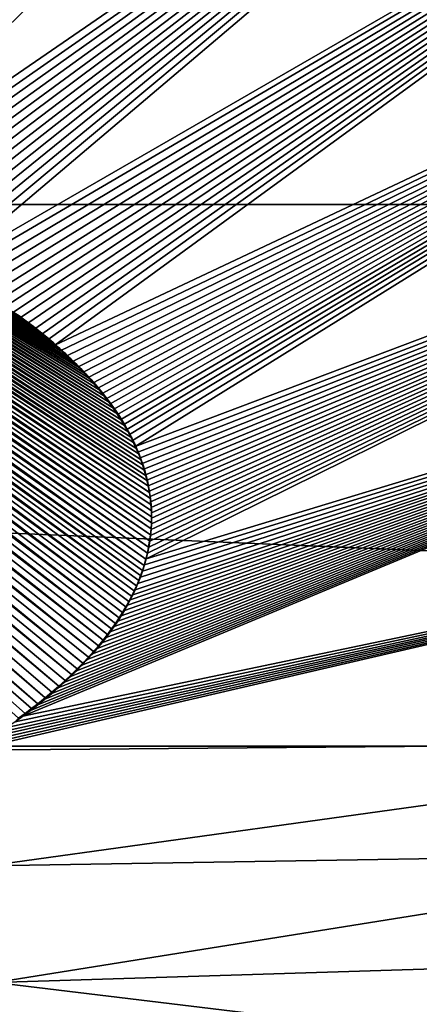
# Model space of a CAD drawing. Header units: metres. Extents: x -24 to 72, y -247 to 22.
# Tile 174 of 256: x 2.146 to 2.782, y -224.623 to -223.055. Entities that reach past the tile are written whole.
import ezdxf

# ---------------------------------------------------------------- set-up
doc = ezdxf.new("R2010")
doc.units = ezdxf.units.M
doc.layers.add('solid_509589_MEDIA_SW0001', color=7, linetype='CONTINUOUS')

msp = doc.modelspace()

# ---------------------------------------------------------------- linework, layer by layer
at = {"layer": 'solid_509589_MEDIA_SW0001'}
for points in [[(2.519367, -221.870102, 309.859436), (1.37069, -223.022598, 309.927765), (1.507044, -223.150223, 309.922699)], [(1.788791, -222.828018, 309.911652), (2.519367, -221.870102, 309.859436), (1.507044, -223.150223, 309.922699)], [(3.266766, -221.95816, 309.809723), (1.65371, -223.29715, 309.91626), (1.673042, -223.303513, 309.915466)], [(3.266766, -221.95816, 309.809723), (2.084032, -222.935791, 309.898163), (1.65371, -223.29715, 309.91626)], [(3.266766, -221.95816, 309.809723), (1.673042, -223.303513, 309.915466), (1.69201, -223.309875, 309.914642)], [(3.266766, -221.95816, 309.809723), (1.69201, -223.309875, 309.914642), (1.712062, -223.316757, 309.913757)], [(3.266766, -221.95816, 309.809723), (1.712062, -223.316757, 309.913757), (1.731732, -223.323669, 309.912903)], [(3.266766, -221.95816, 309.809723), (1.731732, -223.323669, 309.912903), (1.75104, -223.330643, 309.912018)], [(3.266766, -221.95816, 309.809723), (1.75104, -223.330643, 309.912018), (1.770005, -223.337723, 309.911163)], [(3.266766, -221.95816, 309.809723), (1.770005, -223.337723, 309.911163), (1.788594, -223.344818, 309.910309)], [(3.266766, -221.95816, 309.809723), (1.788594, -223.344818, 309.910309), (1.806792, -223.351898, 309.909454)], [(3.266766, -221.95816, 309.809723), (1.806792, -223.351898, 309.909454), (1.824615, -223.358978, 309.9086)], [(3.469946, -222.229187, 309.799011), (3.266766, -221.95816, 309.809723), (1.824615, -223.358978, 309.9086)], [(3.469946, -222.229187, 309.799011), (1.824615, -223.358978, 309.9086), (1.842077, -223.366089, 309.907776)], [(3.469946, -222.229187, 309.799011), (1.842077, -223.366089, 309.907776), (1.85919, -223.37323, 309.906952)], [(3.469946, -222.229187, 309.799011), (1.85919, -223.37323, 309.906952), (1.87597, -223.380417, 309.906128)], [(3.469946, -222.229187, 309.799011), (1.87597, -223.380417, 309.906128), (1.892422, -223.38768, 309.905304)], [(3.469946, -222.229187, 309.799011), (1.892422, -223.38768, 309.905304), (1.908513, -223.394943, 309.90451)], [(3.469946, -222.229187, 309.799011), (1.908513, -223.394943, 309.90451), (1.924249, -223.402191, 309.903717)], [(3.469946, -222.229187, 309.799011), (1.924249, -223.402191, 309.903717), (1.93964, -223.409439, 309.902924)], [(3.469946, -222.229187, 309.799011), (1.93964, -223.409439, 309.902924), (1.9547, -223.416702, 309.90213)], [(3.469946, -222.229187, 309.799011), (1.9547, -223.416702, 309.90213), (1.96944, -223.423996, 309.901367)], [(3.469946, -222.229187, 309.799011), (1.96944, -223.423996, 309.901367), (1.983872, -223.431351, 309.900604)], [(3.469946, -222.229187, 309.799011), (1.983872, -223.431351, 309.900604), (1.997989, -223.438721, 309.899841)], [(3.469946, -222.229187, 309.799011), (1.997989, -223.438721, 309.899841), (2.01177, -223.446091, 309.899109)], [(3.469946, -222.229187, 309.799011), (2.01177, -223.446091, 309.899109), (2.025225, -223.453445, 309.898376)], [(3.650662, -222.515656, 309.787689), (3.469946, -222.229187, 309.799011), (2.025225, -223.453445, 309.898376)], [(-10.190804, -222.483749, 271.593414), (10.190804, -222.483749, 271.593414), (10.190804, -223.349518, 271.608521)], [(-10.190804, -223.349518, 271.608521), (-10.190804, -222.483749, 271.593414), (10.190804, -223.349518, 271.608521)], [(3.650662, -222.515656, 309.787689), (2.025225, -223.453445, 309.898376), (2.038363, -223.460815, 309.897644)], [(3.650662, -222.515656, 309.787689), (2.038363, -223.460815, 309.897644), (2.053303, -223.469421, 309.89682)], [(3.650662, -222.515656, 309.787689), (2.053303, -223.469421, 309.89682), (2.067839, -223.478058, 309.895996)], [(3.650662, -222.515656, 309.787689), (2.067839, -223.478058, 309.895996), (2.081976, -223.48674, 309.895172)], [(3.650662, -222.515656, 309.787689), (2.081976, -223.48674, 309.895172), (2.09569, -223.495422, 309.894379)], [(3.650662, -222.515656, 309.787689), (2.09569, -223.495422, 309.894379), (2.108987, -223.504074, 309.893616)], [(3.650662, -222.515656, 309.787689), (2.108987, -223.504074, 309.893616), (2.121881, -223.512726, 309.892853)], [(3.650662, -222.515656, 309.787689), (2.121881, -223.512726, 309.892853), (2.134382, -223.521393, 309.89209)], [(3.650662, -222.515656, 309.787689), (2.134382, -223.521393, 309.89209), (2.146504, -223.53009, 309.891357)], [(3.650662, -222.515656, 309.787689), (2.146504, -223.53009, 309.891357), (2.15824, -223.538788, 309.890625)], [(3.650662, -222.515656, 309.787689), (2.15824, -223.538788, 309.890625), (2.169576, -223.54747, 309.889923)], [(3.650662, -222.515656, 309.787689), (2.169576, -223.54747, 309.889923), (2.180522, -223.556137, 309.889221)], [(3.650662, -222.515656, 309.787689), (2.180522, -223.556137, 309.889221), (2.191089, -223.564789, 309.88855)], [(3.650662, -222.515656, 309.787689), (2.191089, -223.564789, 309.88855), (2.201285, -223.573441, 309.887878)], [(3.807743, -222.815704, 309.775848), (3.650662, -222.515656, 309.787689), (2.201285, -223.573441, 309.887878)], [(3.807743, -222.815704, 309.775848), (2.201285, -223.573441, 309.887878), (2.211121, -223.582108, 309.887238)], [(3.807743, -222.815704, 309.775848), (2.211121, -223.582108, 309.887238), (2.220581, -223.590744, 309.886627)], [(3.807743, -222.815704, 309.775848), (2.220581, -223.590744, 309.886627), (2.229664, -223.599365, 309.886017)], [(3.807743, -222.815704, 309.775848), (2.229664, -223.599365, 309.886017), (2.23838, -223.607941, 309.885406)], [(3.807743, -222.815704, 309.775848), (2.23838, -223.607941, 309.885406), (2.246738, -223.616516, 309.884827)], [(3.807743, -222.815704, 309.775848), (2.246738, -223.616516, 309.884827), (2.254748, -223.625046, 309.884277)], [(3.807743, -222.815704, 309.775848), (2.254748, -223.625046, 309.884277), (2.262416, -223.633575, 309.883728)], [(3.807743, -222.815704, 309.775848), (2.262416, -223.633575, 309.883728), (2.269723, -223.642059, 309.883179)], [(3.807743, -222.815704, 309.775848), (2.269723, -223.642059, 309.883179), (2.276676, -223.650497, 309.88266)], [(3.807743, -222.815704, 309.775848), (2.276676, -223.650497, 309.88266), (2.283285, -223.658905, 309.882172)], [(3.807743, -222.815704, 309.775848), (2.283285, -223.658905, 309.882172), (2.289561, -223.667252, 309.881683)], [(3.807743, -222.815704, 309.775848), (2.289561, -223.667252, 309.881683), (2.295513, -223.675537, 309.881226)], [(3.807743, -222.815704, 309.775848), (2.295513, -223.675537, 309.881226), (2.301137, -223.683762, 309.880768)], [(3.807743, -222.815704, 309.775848), (2.301137, -223.683762, 309.880768), (2.306413, -223.691925, 309.880341)], [(3.807743, -222.815704, 309.775848), (2.306413, -223.691925, 309.880341), (2.311359, -223.700027, 309.879913)], [(3.807743, -222.815704, 309.775848), (2.311359, -223.700027, 309.879913), (2.315995, -223.708054, 309.879517)], [(3.807743, -222.815704, 309.775848), (2.315995, -223.708054, 309.879517), (2.320341, -223.716003, 309.87915)], [(3.807743, -222.815704, 309.775848), (2.320341, -223.716003, 309.87915), (2.325195, -223.725464, 309.878723)], [(3.807743, -222.815704, 309.775848), (2.325195, -223.725464, 309.878723), (2.329614, -223.734802, 309.878296)], [(3.807743, -222.815704, 309.775848), (2.329614, -223.734802, 309.878296), (3.940392, -223.126328, 309.76355)], [(2.329614, -223.734802, 309.878296), (2.333606, -223.744019, 309.877899), (3.940392, -223.126328, 309.76355)], [(2.333606, -223.744019, 309.877899), (2.33721, -223.753128, 309.877533), (3.940392, -223.126328, 309.76355)], [(2.33721, -223.753128, 309.877533), (2.340466, -223.762161, 309.877167), (3.940392, -223.126328, 309.76355)], [(2.340466, -223.762161, 309.877167), (2.343401, -223.771118, 309.876831), (3.940392, -223.126328, 309.76355)], [(2.343401, -223.771118, 309.876831), (2.345969, -223.779953, 309.876526), (3.940392, -223.126328, 309.76355)], [(2.345969, -223.779953, 309.876526), (2.348187, -223.788712, 309.876251), (3.940392, -223.126328, 309.76355)], [(2.346931, -223.914001, 309.873688), (3.847147, -223.458511, 309.769745), (3.940392, -223.126328, 309.76355)], [(2.349177, -223.904541, 309.873779), (2.346931, -223.914001, 309.873688), (3.940392, -223.126328, 309.76355)], [(2.348187, -223.788712, 309.876251), (2.350084, -223.797394, 309.875946), (3.940392, -223.126328, 309.76355)], [(2.35106, -223.895126, 309.873871), (2.349177, -223.904541, 309.873779), (3.940392, -223.126328, 309.76355)], [(2.350084, -223.797394, 309.875946), (2.351686, -223.806046, 309.875702), (3.940392, -223.126328, 309.76355)], [(2.352613, -223.885742, 309.873993), (2.35106, -223.895126, 309.873871), (3.940392, -223.126328, 309.76355)], [(2.351686, -223.806046, 309.875702), (2.353009, -223.814697, 309.875458), (3.940392, -223.126328, 309.76355)], [(2.353816, -223.876404, 309.874115), (2.352613, -223.885742, 309.873993), (3.940392, -223.126328, 309.76355)], [(2.353009, -223.814697, 309.875458), (2.35403, -223.823303, 309.875214), (3.940392, -223.126328, 309.76355)], [(2.354662, -223.867142, 309.874268), (2.353816, -223.876404, 309.874115), (3.940392, -223.126328, 309.76355)], [(2.35403, -223.823303, 309.875214), (2.35475, -223.831848, 309.875), (3.940392, -223.126328, 309.76355)], [(2.355153, -223.857941, 309.874451), (2.354662, -223.867142, 309.874268), (3.940392, -223.126328, 309.76355)], [(2.35475, -223.831848, 309.875), (2.355169, -223.840363, 309.874817), (3.940392, -223.126328, 309.76355)], [(2.355153, -223.857941, 309.874451), (3.940392, -223.126328, 309.76355), (2.355288, -223.848816, 309.874634)], [(2.355169, -223.840363, 309.874817), (2.355288, -223.848816, 309.874634), (3.940392, -223.126328, 309.76355)], [(1.012237, -223.147003, 310.03775), (2.164284, -224.152191, 309.977722), (2.174257, -224.14444, 309.977417)], [(1.038326, -223.151138, 310.037079), (1.012237, -223.147003, 310.03775), (2.174257, -224.14444, 309.977417)], [(1.012237, -223.147003, 310.03775), (2.153995, -224.159943, 309.978058), (2.164284, -224.152191, 309.977722)], [(1.012237, -223.147003, 310.03775), (2.143393, -224.167694, 309.978363), (2.153995, -224.159943, 309.978058)], [(1.038326, -223.151138, 310.037079), (2.174257, -224.14444, 309.977417), (2.185816, -224.135162, 309.977081)], [(1.06159, -223.154922, 310.036469), (1.038326, -223.151138, 310.037079), (2.185816, -224.135162, 309.977081)], [(1.06159, -223.154922, 310.036469), (2.19694, -224.1259, 309.976746), (2.207642, -224.116638, 309.97644)], [(1.085244, -223.15892, 310.035858), (1.06159, -223.154922, 310.036469), (2.207642, -224.116638, 309.97644)], [(1.06159, -223.154922, 310.036469), (2.185816, -224.135162, 309.977081), (2.19694, -224.1259, 309.976746)], [(1.085244, -223.15892, 310.035858), (2.217928, -224.107376, 309.976135), (2.227779, -224.098129, 309.975861)], [(1.109277, -223.163147, 310.035187), (1.085244, -223.15892, 310.035858), (2.227779, -224.098129, 309.975861)], [(1.085244, -223.15892, 310.035858), (2.207642, -224.116638, 309.97644), (2.217928, -224.107376, 309.976135)], [(1.109277, -223.163147, 310.035187), (2.237204, -224.088928, 309.975616), (2.246212, -224.079742, 309.975372)], [(1.133879, -223.167633, 310.034515), (1.109277, -223.163147, 310.035187), (2.246212, -224.079742, 309.975372)], [(1.109277, -223.163147, 310.035187), (2.227779, -224.098129, 309.975861), (2.237204, -224.088928, 309.975616)], [(1.133879, -223.167633, 310.034515), (2.254817, -224.070587, 309.975159), (2.263028, -224.061478, 309.974945)], [(1.159047, -223.172333, 310.033813), (1.133879, -223.167633, 310.034515), (2.263028, -224.061478, 309.974945)], [(1.133879, -223.167633, 310.034515), (2.246212, -224.079742, 309.975372), (2.254817, -224.070587, 309.975159)], [(1.159047, -223.172333, 310.033813), (2.270828, -224.052383, 309.974762), (2.278221, -224.043335, 309.974579)], [(1.184638, -223.177216, 310.033051), (1.159047, -223.172333, 310.033813), (2.278221, -224.043335, 309.974579)], [(1.159047, -223.172333, 310.033813), (2.263028, -224.061478, 309.974945), (2.270828, -224.052383, 309.974762)], [(1.184638, -223.177216, 310.033051), (2.285218, -224.034348, 309.974426), (2.291832, -224.025421, 309.974274)], [(1.210502, -223.182251, 310.032288), (1.184638, -223.177216, 310.033051), (2.291832, -224.025421, 309.974274)], [(1.184638, -223.177216, 310.033051), (2.278221, -224.043335, 309.974579), (2.285218, -224.034348, 309.974426)], [(1.210502, -223.182251, 310.032288), (2.298077, -224.016556, 309.974152), (2.303935, -224.007782, 309.97406)], [(1.236487, -223.187424, 310.031494), (1.210502, -223.182251, 310.032288), (2.303935, -224.007782, 309.97406)], [(1.210502, -223.182251, 310.032288), (2.291832, -224.025421, 309.974274), (2.298077, -224.016556, 309.974152)], [(1.236487, -223.187424, 310.031494), (2.309399, -223.999069, 309.973969), (2.314495, -223.990433, 309.973907)], [(1.259561, -223.192108, 310.030792), (1.236487, -223.187424, 310.031494), (2.314495, -223.990433, 309.973907)], [(1.236487, -223.187424, 310.031494), (2.303935, -224.007782, 309.97406), (2.309399, -223.999069, 309.973969)], [(1.259561, -223.192108, 310.030792), (2.319245, -223.981888, 309.973846), (2.323674, -223.973419, 309.973785)], [(1.282512, -223.196899, 310.03006), (1.259561, -223.192108, 310.030792), (2.323674, -223.973419, 309.973785)], [(1.259561, -223.192108, 310.030792), (2.314495, -223.990433, 309.973907), (2.319245, -223.981888, 309.973846)], [(1.282512, -223.196899, 310.03006), (2.327783, -223.965027, 309.973755), (2.331536, -223.956741, 309.973755)], [(1.30561, -223.201904, 310.029327), (1.282512, -223.196899, 310.03006), (2.331536, -223.956741, 309.973755)], [(1.282512, -223.196899, 310.03006), (2.323674, -223.973419, 309.973785), (2.327783, -223.965027, 309.973755)], [(1.30561, -223.201904, 310.029327), (2.334961, -223.948547, 309.973755), (2.338086, -223.94043, 309.973755)], [(1.328903, -223.207153, 310.028564), (1.30561, -223.201904, 310.029327), (2.338086, -223.94043, 309.973755)], [(1.30561, -223.201904, 310.029327), (2.331536, -223.956741, 309.973755), (2.334961, -223.948547, 309.973755)], [(1.328903, -223.207153, 310.028564), (2.340937, -223.932358, 309.973785), (2.343533, -223.924362, 309.973816)], [(1.352271, -223.21257, 310.027771), (1.328903, -223.207153, 310.028564), (2.343533, -223.924362, 309.973816)], [(1.328903, -223.207153, 310.028564), (2.338086, -223.94043, 309.973755), (2.340937, -223.932358, 309.973785)], [(1.352271, -223.21257, 310.027771), (2.343533, -223.924362, 309.973816), (2.346367, -223.914474, 309.973877)], [(1.375592, -223.218109, 310.026978), (1.352271, -223.21257, 310.027771), (2.346367, -223.914474, 309.973877)], [(1.375592, -223.218109, 310.026978), (2.348768, -223.904709, 309.973969), (2.350776, -223.895004, 309.97406)], [(1.398744, -223.223709, 310.026184), (1.375592, -223.218109, 310.026978), (2.350776, -223.895004, 309.97406)], [(1.375592, -223.218109, 310.026978), (2.346367, -223.914474, 309.973877), (2.348768, -223.904709, 309.973969)], [(1.398744, -223.223709, 310.026184), (2.352425, -223.88533, 309.974182), (2.353709, -223.875687, 309.974335)], [(1.4216, -223.229309, 310.02536), (1.398744, -223.223709, 310.026184), (2.353709, -223.875687, 309.974335)], [(1.398744, -223.223709, 310.026184), (2.350776, -223.895004, 309.97406), (2.352425, -223.88533, 309.974182)], [(1.4216, -223.229309, 310.02536), (2.353709, -223.875687, 309.974335), (2.354616, -223.866089, 309.974487)], [(1.444035, -223.234863, 310.024567), (1.4216, -223.229309, 310.02536), (2.354616, -223.866089, 309.974487)], [(1.444035, -223.234863, 310.024567), (2.355147, -223.856552, 309.97464), (2.355304, -223.847061, 309.974854)], [(1.465993, -223.240402, 310.023773), (1.444035, -223.234863, 310.024567), (2.355304, -223.847061, 309.974854)], [(1.444035, -223.234863, 310.024567), (2.354616, -223.866089, 309.974487), (2.355147, -223.856552, 309.97464)], [(2.355148, -223.837387, 309.975037), (1.465993, -223.240402, 310.023773), (2.355304, -223.847061, 309.974854)], [(2.355148, -223.837387, 309.975037), (1.487647, -223.246094, 310.02298), (1.465993, -223.240402, 310.023773)], [(2.353647, -223.817841, 309.975525), (1.509004, -223.251923, 310.022156), (1.487647, -223.246094, 310.02298)], [(2.354595, -223.827637, 309.975281), (2.353647, -223.817841, 309.975525), (1.487647, -223.246094, 310.02298)], [(2.355148, -223.837387, 309.975037), (2.354595, -223.827637, 309.975281), (1.487647, -223.246094, 310.02298)], [(2.352301, -223.807968, 309.9758), (1.530052, -223.257858, 310.021362), (1.509004, -223.251923, 310.022156)], [(2.353647, -223.817841, 309.975525), (2.352301, -223.807968, 309.9758), (1.509004, -223.251923, 310.022156)], [(2.348853, -223.789795, 309.976349), (1.550779, -223.263855, 310.020538), (1.530052, -223.257858, 310.021362)], [(2.350574, -223.798065, 309.976105), (2.348853, -223.789795, 309.976349), (1.530052, -223.257858, 310.021362)], [(2.352301, -223.807968, 309.9758), (2.350574, -223.798065, 309.976105), (1.530052, -223.257858, 310.021362)], [(2.346851, -223.781464, 309.976624), (1.571175, -223.269867, 310.019745), (1.550779, -223.263855, 310.020538)], [(2.348853, -223.789795, 309.976349), (2.346851, -223.781464, 309.976624), (1.550779, -223.263855, 310.020538)], [(2.341897, -223.764603, 309.977234), (1.591227, -223.275848, 310.018951), (1.571175, -223.269867, 310.019745)], [(2.344541, -223.773087, 309.976929), (2.341897, -223.764603, 309.977234), (1.571175, -223.269867, 310.019745)], [(2.346851, -223.781464, 309.976624), (2.344541, -223.773087, 309.976929), (1.571175, -223.269867, 310.019745)], [(2.338934, -223.756012, 309.97757), (1.610926, -223.281769, 310.018158), (1.591227, -223.275848, 310.018951)], [(2.341897, -223.764603, 309.977234), (2.338934, -223.756012, 309.97757), (1.591227, -223.275848, 310.018951)], [(2.332097, -223.738647, 309.978271), (1.63023, -223.287704, 310.017365), (1.610926, -223.281769, 310.018158)], [(2.335678, -223.747375, 309.977905), (2.332097, -223.738647, 309.978271), (1.610926, -223.281769, 310.018158)], [(2.338934, -223.756012, 309.97757), (2.335678, -223.747375, 309.977905), (1.610926, -223.281769, 310.018158)], [(2.328153, -223.729828, 309.978638), (1.651467, -223.294464, 310.016449), (1.63023, -223.287704, 310.017365)], [(2.332097, -223.738647, 309.978271), (2.328153, -223.729828, 309.978638), (1.63023, -223.287704, 310.017365)], [(2.319075, -223.711868, 309.979462), (1.672235, -223.301331, 310.015594), (1.651467, -223.294464, 310.016449)], [(2.323811, -223.720901, 309.979034), (2.319075, -223.711868, 309.979462), (1.651467, -223.294464, 310.016449)], [(2.328153, -223.729828, 309.978638), (2.323811, -223.720901, 309.979034), (1.651467, -223.294464, 310.016449)], [(2.313983, -223.702744, 309.979889), (1.692575, -223.308243, 310.014709), (1.672235, -223.301331, 310.015594)], [(2.319075, -223.711868, 309.979462), (2.313983, -223.702744, 309.979889), (1.672235, -223.301331, 310.015594)], [(2.302616, -223.684219, 309.980835), (1.712528, -223.315186, 310.013855), (1.692575, -223.308243, 310.014709)], [(2.308507, -223.693527, 309.980377), (2.302616, -223.684219, 309.980835), (1.692575, -223.308243, 310.014709)], [(2.313983, -223.702744, 309.979889), (2.308507, -223.693527, 309.980377), (1.692575, -223.308243, 310.014709)], [(2.29628, -223.67485, 309.981354), (1.732139, -223.322128, 310.01297), (1.712528, -223.315186, 310.013855)], [(2.302616, -223.684219, 309.980835), (2.29628, -223.67485, 309.981354), (1.712528, -223.315186, 310.013855)], [(2.289492, -223.66539, 309.981873), (1.751449, -223.329056, 310.012115), (1.732139, -223.322128, 310.01297)], [(2.29628, -223.67485, 309.981354), (2.289492, -223.66539, 309.981873), (1.732139, -223.322128, 310.01297)], [(2.28229, -223.655853, 309.982422), (1.770394, -223.336014, 310.011261), (1.751449, -223.329056, 310.012115)], [(2.289492, -223.66539, 309.981873), (2.28229, -223.655853, 309.982422), (1.751449, -223.329056, 310.012115)], [(2.266569, -223.636551, 309.983612), (1.788942, -223.343063, 310.010406), (1.770394, -223.336014, 310.011261)], [(2.274654, -223.646225, 309.983002), (2.266569, -223.636551, 309.983612), (1.770394, -223.336014, 310.011261)], [(2.28229, -223.655853, 309.982422), (2.274654, -223.646225, 309.983002), (1.770394, -223.336014, 310.011261)], [(-10.190804, -223.349518, 271.608521), (10.190804, -223.349518, 271.608521), (10.117385, -224.212021, 271.623566)], [(-10.117385, -224.212021, 271.623566), (-10.190804, -223.349518, 271.608521), (10.117385, -224.212021, 271.623566)], [(2.259266, -223.628235, 309.984131), (1.807108, -223.350174, 310.009552), (1.788942, -223.343063, 310.010406)], [(2.266569, -223.636551, 309.983612), (2.259266, -223.628235, 309.984131), (1.788942, -223.343063, 310.010406)], [(2.251613, -223.619904, 309.98468), (1.824909, -223.35733, 310.008728), (1.807108, -223.350174, 310.009552)], [(2.259266, -223.628235, 309.984131), (2.251613, -223.619904, 309.98468), (1.807108, -223.350174, 310.009552)], [(2.243634, -223.611542, 309.985229), (1.84236, -223.364487, 310.007874), (1.824909, -223.35733, 310.008728)], [(2.251613, -223.619904, 309.98468), (2.243634, -223.611542, 309.985229), (1.824909, -223.35733, 310.008728)], [(2.226673, -223.594696, 309.986389), (1.859479, -223.371643, 310.00705), (1.84236, -223.364487, 310.007874)], [(2.235325, -223.603134, 309.985809), (2.226673, -223.594696, 309.986389), (1.84236, -223.364487, 310.007874)], [(2.243634, -223.611542, 309.985229), (2.235325, -223.603134, 309.985809), (1.84236, -223.364487, 310.007874)], [(2.217667, -223.586258, 309.987), (1.876275, -223.378784, 310.006226), (1.859479, -223.371643, 310.00705)], [(2.226673, -223.594696, 309.986389), (2.217667, -223.586258, 309.987), (1.859479, -223.371643, 310.00705)], [(2.208297, -223.577805, 309.98761), (1.892697, -223.385971, 310.005432), (1.876275, -223.378784, 310.006226)], [(2.217667, -223.586258, 309.987), (2.208297, -223.577805, 309.98761), (1.876275, -223.378784, 310.006226)], [(2.198558, -223.569351, 309.988251), (1.90875, -223.393204, 310.004639), (1.892697, -223.385971, 310.005432)], [(2.208297, -223.577805, 309.98761), (2.198558, -223.569351, 309.988251), (1.892697, -223.385971, 310.005432)], [(2.188479, -223.560883, 309.988892), (1.924448, -223.400467, 310.003845), (1.90875, -223.393204, 310.004639)], [(2.198558, -223.569351, 309.988251), (2.188479, -223.560883, 309.988892), (1.90875, -223.393204, 310.004639)], [(2.178049, -223.552383, 309.989563), (1.941976, -223.408798, 310.00293), (1.924448, -223.400467, 310.003845)], [(2.188479, -223.560883, 309.988892), (2.178049, -223.552383, 309.989563), (1.924448, -223.400467, 310.003845)], [(2.156091, -223.535385, 309.990936), (1.95909, -223.417145, 310.002045), (1.941976, -223.408798, 310.00293)], [(2.167258, -223.543884, 309.990234), (2.156091, -223.535385, 309.990936), (1.941976, -223.408798, 310.00293)], [(2.178049, -223.552383, 309.989563), (2.167258, -223.543884, 309.990234), (1.941976, -223.408798, 310.00293)], [(2.156091, -223.535385, 309.990936), (2.144539, -223.526886, 309.991638), (1.95909, -223.417145, 310.002045)], [(2.15062, -224.164185, 309.87793), (3.698577, -223.840485, 309.777069), (3.847147, -223.458511, 309.769745)], [(2.162722, -224.155121, 309.877563), (2.15062, -224.164185, 309.87793), (3.847147, -223.458511, 309.769745)], [(2.174395, -224.146072, 309.877197), (2.162722, -224.155121, 309.877563), (3.847147, -223.458511, 309.769745)], [(2.18565, -224.137039, 309.876862), (2.174395, -224.146072, 309.877197), (3.847147, -223.458511, 309.769745)], [(2.196499, -224.128006, 309.876556), (2.18565, -224.137039, 309.876862), (3.847147, -223.458511, 309.769745)], [(2.206951, -224.118988, 309.876251), (2.196499, -224.128006, 309.876556), (3.847147, -223.458511, 309.769745)], [(2.216992, -224.10997, 309.875946), (2.206951, -224.118988, 309.876251), (3.847147, -223.458511, 309.769745)], [(2.226621, -224.100983, 309.875671), (2.216992, -224.10997, 309.875946), (3.847147, -223.458511, 309.769745)], [(2.235847, -224.09201, 309.875427), (2.226621, -224.100983, 309.875671), (3.847147, -223.458511, 309.769745)], [(2.244683, -224.083054, 309.875183), (2.235847, -224.09201, 309.875427), (3.847147, -223.458511, 309.769745)], [(2.253138, -224.074142, 309.874969), (2.244683, -224.083054, 309.875183), (3.847147, -223.458511, 309.769745)], [(2.261216, -224.065262, 309.874756), (2.253138, -224.074142, 309.874969), (3.847147, -223.458511, 309.769745)], [(2.268899, -224.056412, 309.874573), (2.261216, -224.065262, 309.874756), (3.847147, -223.458511, 309.769745)], [(2.276196, -224.047592, 309.87439), (2.268899, -224.056412, 309.874573), (3.847147, -223.458511, 309.769745)], [(2.283119, -224.038818, 309.874237), (2.276196, -224.047592, 309.87439), (3.847147, -223.458511, 309.769745)], [(2.289679, -224.030106, 309.874115), (2.283119, -224.038818, 309.874237), (3.847147, -223.458511, 309.769745)], [(2.295887, -224.021454, 309.873993), (2.289679, -224.030106, 309.874115), (3.847147, -223.458511, 309.769745)], [(2.301723, -224.012894, 309.873871), (2.295887, -224.021454, 309.873993), (3.847147, -223.458511, 309.769745)], [(2.307183, -224.004379, 309.873779), (2.301723, -224.012894, 309.873871), (3.847147, -223.458511, 309.769745)], [(2.31229, -223.995941, 309.873688), (2.307183, -224.004379, 309.873779), (3.847147, -223.458511, 309.769745)], [(2.317065, -223.987579, 309.873627), (2.31229, -223.995941, 309.873688), (3.847147, -223.458511, 309.769745)], [(2.321532, -223.979309, 309.873596), (2.317065, -223.987579, 309.873627), (3.847147, -223.458511, 309.769745)], [(2.325697, -223.9711, 309.873566), (2.321532, -223.979309, 309.873596), (3.847147, -223.458511, 309.769745)], [(2.32952, -223.962997, 309.873535), (2.325697, -223.9711, 309.873566), (3.847147, -223.458511, 309.769745)], [(2.33385, -223.952988, 309.873535), (2.32952, -223.962997, 309.873535), (3.847147, -223.458511, 309.769745)], [(2.337728, -223.943085, 309.873535), (2.33385, -223.952988, 309.873535), (3.847147, -223.458511, 309.769745)], [(2.341205, -223.933273, 309.873566), (2.337728, -223.943085, 309.873535), (3.847147, -223.458511, 309.769745)], [(2.344286, -223.923584, 309.873627), (2.341205, -223.933273, 309.873566), (3.847147, -223.458511, 309.769745)], [(2.346931, -223.914001, 309.873688), (2.344286, -223.923584, 309.873627), (3.847147, -223.458511, 309.769745)], [(2.144539, -223.526886, 309.991638), (2.146504, -223.53009, 309.891357), (2.134382, -223.521393, 309.89209)], [(2.156091, -223.535385, 309.990936), (2.146504, -223.53009, 309.891357), (2.144539, -223.526886, 309.991638)], [(2.156091, -223.535385, 309.990936), (2.15824, -223.538788, 309.890625), (2.146504, -223.53009, 309.891357)], [(2.167258, -223.543884, 309.990234), (2.15824, -223.538788, 309.890625), (2.156091, -223.535385, 309.990936)], [(2.167258, -223.543884, 309.990234), (2.169576, -223.54747, 309.889923), (2.15824, -223.538788, 309.890625)], [(2.178049, -223.552383, 309.989563), (2.169576, -223.54747, 309.889923), (2.167258, -223.543884, 309.990234)], [(2.178049, -223.552383, 309.989563), (2.180522, -223.556137, 309.889221), (2.169576, -223.54747, 309.889923)], [(2.188479, -223.560883, 309.988892), (2.180522, -223.556137, 309.889221), (2.178049, -223.552383, 309.989563)], [(2.188479, -223.560883, 309.988892), (2.191089, -223.564789, 309.88855), (2.180522, -223.556137, 309.889221)], [(2.198558, -223.569351, 309.988251), (2.191089, -223.564789, 309.88855), (2.188479, -223.560883, 309.988892)], [(2.198558, -223.569351, 309.988251), (2.201285, -223.573441, 309.887878), (2.191089, -223.564789, 309.88855)], [(2.208297, -223.577805, 309.98761), (2.201285, -223.573441, 309.887878), (2.198558, -223.569351, 309.988251)], [(2.208297, -223.577805, 309.98761), (2.211121, -223.582108, 309.887238), (2.201285, -223.573441, 309.887878)], [(2.217667, -223.586258, 309.987), (2.211121, -223.582108, 309.887238), (2.208297, -223.577805, 309.98761)], [(2.217667, -223.586258, 309.987), (2.220581, -223.590744, 309.886627), (2.211121, -223.582108, 309.887238)], [(2.226673, -223.594696, 309.986389), (2.220581, -223.590744, 309.886627), (2.217667, -223.586258, 309.987)], [(2.226673, -223.594696, 309.986389), (2.229664, -223.599365, 309.886017), (2.220581, -223.590744, 309.886627)], [(2.235325, -223.603134, 309.985809), (2.229664, -223.599365, 309.886017), (2.226673, -223.594696, 309.986389)], [(2.235325, -223.603134, 309.985809), (2.23838, -223.607941, 309.885406), (2.229664, -223.599365, 309.886017)], [(2.243634, -223.611542, 309.985229), (2.23838, -223.607941, 309.885406), (2.235325, -223.603134, 309.985809)], [(2.243634, -223.611542, 309.985229), (2.246738, -223.616516, 309.884827), (2.23838, -223.607941, 309.885406)], [(2.251613, -223.619904, 309.98468), (2.246738, -223.616516, 309.884827), (2.243634, -223.611542, 309.985229)], [(2.251613, -223.619904, 309.98468), (2.254748, -223.625046, 309.884277), (2.246738, -223.616516, 309.884827)], [(2.259266, -223.628235, 309.984131), (2.254748, -223.625046, 309.884277), (2.251613, -223.619904, 309.98468)], [(2.259266, -223.628235, 309.984131), (2.262416, -223.633575, 309.883728), (2.254748, -223.625046, 309.884277)], [(2.266569, -223.636551, 309.983612), (2.262416, -223.633575, 309.883728), (2.259266, -223.628235, 309.984131)], [(2.266569, -223.636551, 309.983612), (2.269723, -223.642059, 309.883179), (2.262416, -223.633575, 309.883728)], [(2.274654, -223.646225, 309.983002), (2.269723, -223.642059, 309.883179), (2.266569, -223.636551, 309.983612)], [(2.274654, -223.646225, 309.983002), (2.276676, -223.650497, 309.88266), (2.269723, -223.642059, 309.883179)], [(2.28229, -223.655853, 309.982422), (2.276676, -223.650497, 309.88266), (2.274654, -223.646225, 309.983002)], [(2.28229, -223.655853, 309.982422), (2.283285, -223.658905, 309.882172), (2.276676, -223.650497, 309.88266)], [(2.289492, -223.66539, 309.981873), (2.283285, -223.658905, 309.882172), (2.28229, -223.655853, 309.982422)], [(2.289492, -223.66539, 309.981873), (2.289561, -223.667252, 309.881683), (2.283285, -223.658905, 309.882172)], [(2.29628, -223.67485, 309.981354), (2.289561, -223.667252, 309.881683), (2.289492, -223.66539, 309.981873)], [(2.29628, -223.67485, 309.981354), (2.295513, -223.675537, 309.881226), (2.289561, -223.667252, 309.881683)], [(2.29628, -223.67485, 309.981354), (2.301137, -223.683762, 309.880768), (2.295513, -223.675537, 309.881226)], [(2.302616, -223.684219, 309.980835), (2.301137, -223.683762, 309.880768), (2.29628, -223.67485, 309.981354)], [(2.302616, -223.684219, 309.980835), (2.306413, -223.691925, 309.880341), (2.301137, -223.683762, 309.880768)], [(2.308507, -223.693527, 309.980377), (2.306413, -223.691925, 309.880341), (2.302616, -223.684219, 309.980835)], [(2.308507, -223.693527, 309.980377), (2.311359, -223.700027, 309.879913), (2.306413, -223.691925, 309.880341)], [(2.313983, -223.702744, 309.979889), (2.311359, -223.700027, 309.879913), (2.308507, -223.693527, 309.980377)], [(2.313983, -223.702744, 309.979889), (2.315995, -223.708054, 309.879517), (2.311359, -223.700027, 309.879913)], [(2.319075, -223.711868, 309.979462), (2.315995, -223.708054, 309.879517), (2.313983, -223.702744, 309.979889)], [(2.319075, -223.711868, 309.979462), (2.320341, -223.716003, 309.87915), (2.315995, -223.708054, 309.879517)], [(2.323811, -223.720901, 309.979034), (2.320341, -223.716003, 309.87915), (2.319075, -223.711868, 309.979462)], [(2.323811, -223.720901, 309.979034), (2.325195, -223.725464, 309.878723), (2.320341, -223.716003, 309.87915)], [(2.328153, -223.729828, 309.978638), (2.325195, -223.725464, 309.878723), (2.323811, -223.720901, 309.979034)], [(2.328153, -223.729828, 309.978638), (2.329614, -223.734802, 309.878296), (2.325195, -223.725464, 309.878723)], [(2.332097, -223.738647, 309.978271), (2.329614, -223.734802, 309.878296), (2.328153, -223.729828, 309.978638)], [(2.332097, -223.738647, 309.978271), (2.333606, -223.744019, 309.877899), (2.329614, -223.734802, 309.878296)], [(2.335678, -223.747375, 309.977905), (2.333606, -223.744019, 309.877899), (2.332097, -223.738647, 309.978271)], [(2.335678, -223.747375, 309.977905), (2.33721, -223.753128, 309.877533), (2.333606, -223.744019, 309.877899)], [(2.338934, -223.756012, 309.97757), (2.33721, -223.753128, 309.877533), (2.335678, -223.747375, 309.977905)], [(2.338934, -223.756012, 309.97757), (2.340466, -223.762161, 309.877167), (2.33721, -223.753128, 309.877533)], [(2.341897, -223.764603, 309.977234), (2.340466, -223.762161, 309.877167), (2.338934, -223.756012, 309.97757)], [(2.341897, -223.764603, 309.977234), (2.343401, -223.771118, 309.876831), (2.340466, -223.762161, 309.877167)], [(2.344541, -223.773087, 309.976929), (2.343401, -223.771118, 309.876831), (2.341897, -223.764603, 309.977234)], [(2.344541, -223.773087, 309.976929), (2.345969, -223.779953, 309.876526), (2.343401, -223.771118, 309.876831)], [(2.346851, -223.781464, 309.976624), (2.345969, -223.779953, 309.876526), (2.344541, -223.773087, 309.976929)], [(2.346851, -223.781464, 309.976624), (2.348187, -223.788712, 309.876251), (2.345969, -223.779953, 309.876526)], [(2.348853, -223.789795, 309.976349), (2.348187, -223.788712, 309.876251), (2.346851, -223.781464, 309.976624)], [(2.348853, -223.789795, 309.976349), (2.350084, -223.797394, 309.875946), (2.348187, -223.788712, 309.876251)], [(2.350574, -223.798065, 309.976105), (2.350084, -223.797394, 309.875946), (2.348853, -223.789795, 309.976349)], [(2.350574, -223.798065, 309.976105), (2.351686, -223.806046, 309.875702), (2.350084, -223.797394, 309.875946)], [(2.352301, -223.807968, 309.9758), (2.351686, -223.806046, 309.875702), (2.350574, -223.798065, 309.976105)], [(2.352301, -223.807968, 309.9758), (2.353009, -223.814697, 309.875458), (2.351686, -223.806046, 309.875702)], [(2.353647, -223.817841, 309.975525), (2.353009, -223.814697, 309.875458), (2.352301, -223.807968, 309.9758)], [(2.353647, -223.817841, 309.975525), (2.35403, -223.823303, 309.875214), (2.353009, -223.814697, 309.875458)], [(2.354595, -223.827637, 309.975281), (2.35403, -223.823303, 309.875214), (2.353647, -223.817841, 309.975525)], [(2.354595, -223.827637, 309.975281), (2.35475, -223.831848, 309.875), (2.35403, -223.823303, 309.875214)], [(2.355148, -223.837387, 309.975037), (2.35475, -223.831848, 309.875), (2.354595, -223.827637, 309.975281)], [(2.355148, -223.837387, 309.975037), (2.355169, -223.840363, 309.874817), (2.35475, -223.831848, 309.875)], [(2.355148, -223.837387, 309.975037), (2.355304, -223.847061, 309.974854), (2.355169, -223.840363, 309.874817)], [(2.0687, -224.218567, 309.880493), (3.510007, -224.206039, 309.784241), (3.698577, -223.840485, 309.777069)], [(2.080568, -224.211319, 309.880127), (2.0687, -224.218567, 309.880493), (3.698577, -223.840485, 309.777069)], [(2.092138, -224.204056, 309.879761), (2.080568, -224.211319, 309.880127), (3.698577, -223.840485, 309.777069)], [(2.103416, -224.196808, 309.879395), (2.092138, -224.204056, 309.879761), (3.698577, -223.840485, 309.777069)], [(2.11441, -224.189545, 309.879059), (2.103416, -224.196808, 309.879395), (3.698577, -223.840485, 309.777069)], [(2.125125, -224.182281, 309.878723), (2.11441, -224.189545, 309.879059), (3.698577, -223.840485, 309.777069)], [(2.138082, -224.173233, 309.878326), (2.125125, -224.182281, 309.878723), (3.698577, -223.840485, 309.777069)], [(2.15062, -224.164185, 309.87793), (2.138082, -224.173233, 309.878326), (3.698577, -223.840485, 309.777069)], [(2.355147, -223.856552, 309.97464), (2.355288, -223.848816, 309.874634), (2.355304, -223.847061, 309.974854)], [(2.355147, -223.856552, 309.97464), (2.355153, -223.857941, 309.874451), (2.355288, -223.848816, 309.874634)], [(2.355304, -223.847061, 309.974854), (2.355288, -223.848816, 309.874634), (2.355169, -223.840363, 309.874817)], [(2.353709, -223.875687, 309.974335), (2.353816, -223.876404, 309.874115), (2.354616, -223.866089, 309.974487)], [(2.354616, -223.866089, 309.974487), (2.353816, -223.876404, 309.874115), (2.354662, -223.867142, 309.874268)], [(2.354616, -223.866089, 309.974487), (2.354662, -223.867142, 309.874268), (2.355147, -223.856552, 309.97464)], [(2.355147, -223.856552, 309.97464), (2.354662, -223.867142, 309.874268), (2.355153, -223.857941, 309.874451)], [(2.350776, -223.895004, 309.97406), (2.35106, -223.895126, 309.873871), (2.352425, -223.88533, 309.974182)], [(2.352425, -223.88533, 309.974182), (2.35106, -223.895126, 309.873871), (2.352613, -223.885742, 309.873993)], [(2.352425, -223.88533, 309.974182), (2.352613, -223.885742, 309.873993), (2.353709, -223.875687, 309.974335)], [(2.353709, -223.875687, 309.974335), (2.352613, -223.885742, 309.873993), (2.353816, -223.876404, 309.874115)], [(2.348768, -223.904709, 309.973969), (2.349177, -223.904541, 309.873779), (2.350776, -223.895004, 309.97406)], [(2.350776, -223.895004, 309.97406), (2.349177, -223.904541, 309.873779), (2.35106, -223.895126, 309.873871)], [(2.343533, -223.924362, 309.973816), (2.344286, -223.923584, 309.873627), (2.346367, -223.914474, 309.973877)], [(2.346367, -223.914474, 309.973877), (2.344286, -223.923584, 309.873627), (2.346931, -223.914001, 309.873688)], [(2.346367, -223.914474, 309.973877), (2.346931, -223.914001, 309.873688), (2.348768, -223.904709, 309.973969)], [(2.348768, -223.904709, 309.973969), (2.346931, -223.914001, 309.873688), (2.349177, -223.904541, 309.873779)], [(2.338086, -223.94043, 309.973755), (2.337728, -223.943085, 309.873535), (2.341205, -223.933273, 309.873566)], [(2.338086, -223.94043, 309.973755), (2.341205, -223.933273, 309.873566), (2.340937, -223.932358, 309.973785)], [(2.340937, -223.932358, 309.973785), (2.341205, -223.933273, 309.873566), (2.343533, -223.924362, 309.973816)], [(2.343533, -223.924362, 309.973816), (2.341205, -223.933273, 309.873566), (2.344286, -223.923584, 309.873627)], [(2.331536, -223.956741, 309.973755), (2.33385, -223.952988, 309.873535), (2.334961, -223.948547, 309.973755)], [(2.334961, -223.948547, 309.973755), (2.33385, -223.952988, 309.873535), (2.337728, -223.943085, 309.873535)], [(2.334961, -223.948547, 309.973755), (2.337728, -223.943085, 309.873535), (2.338086, -223.94043, 309.973755)], [(2.323674, -223.973419, 309.973785), (2.325697, -223.9711, 309.873566), (2.327783, -223.965027, 309.973755)], [(2.327783, -223.965027, 309.973755), (2.325697, -223.9711, 309.873566), (2.32952, -223.962997, 309.873535)], [(2.327783, -223.965027, 309.973755), (2.32952, -223.962997, 309.873535), (2.331536, -223.956741, 309.973755)], [(2.331536, -223.956741, 309.973755), (2.32952, -223.962997, 309.873535), (2.33385, -223.952988, 309.873535)], [(2.319245, -223.981888, 309.973846), (2.317065, -223.987579, 309.873627), (2.321532, -223.979309, 309.873596)], [(2.319245, -223.981888, 309.973846), (2.321532, -223.979309, 309.873596), (2.323674, -223.973419, 309.973785)], [(2.323674, -223.973419, 309.973785), (2.321532, -223.979309, 309.873596), (2.325697, -223.9711, 309.873566)], [(2.309399, -223.999069, 309.973969), (2.307183, -224.004379, 309.873779), (2.31229, -223.995941, 309.873688)], [(2.309399, -223.999069, 309.973969), (2.31229, -223.995941, 309.873688), (2.314495, -223.990433, 309.973907)], [(2.314495, -223.990433, 309.973907), (2.31229, -223.995941, 309.873688), (2.317065, -223.987579, 309.873627)], [(2.314495, -223.990433, 309.973907), (2.317065, -223.987579, 309.873627), (2.319245, -223.981888, 309.973846)], [(2.298077, -224.016556, 309.974152), (2.301723, -224.012894, 309.873871), (2.303935, -224.007782, 309.97406)], [(2.303935, -224.007782, 309.97406), (2.301723, -224.012894, 309.873871), (2.307183, -224.004379, 309.873779)], [(2.303935, -224.007782, 309.97406), (2.307183, -224.004379, 309.873779), (2.309399, -223.999069, 309.973969)], [(2.285218, -224.034348, 309.974426), (2.289679, -224.030106, 309.874115), (2.291832, -224.025421, 309.974274)], [(2.291832, -224.025421, 309.974274), (2.289679, -224.030106, 309.874115), (2.295887, -224.021454, 309.873993)], [(2.291832, -224.025421, 309.974274), (2.295887, -224.021454, 309.873993), (2.298077, -224.016556, 309.974152)], [(2.298077, -224.016556, 309.974152), (2.295887, -224.021454, 309.873993), (2.301723, -224.012894, 309.873871)], [(2.270828, -224.052383, 309.974762), (2.276196, -224.047592, 309.87439), (2.278221, -224.043335, 309.974579)], [(2.278221, -224.043335, 309.974579), (2.276196, -224.047592, 309.87439), (2.283119, -224.038818, 309.874237)], [(2.278221, -224.043335, 309.974579), (2.283119, -224.038818, 309.874237), (2.285218, -224.034348, 309.974426)], [(2.285218, -224.034348, 309.974426), (2.283119, -224.038818, 309.874237), (2.289679, -224.030106, 309.874115)], [(2.263028, -224.061478, 309.974945), (2.261216, -224.065262, 309.874756), (2.268899, -224.056412, 309.874573)], [(2.263028, -224.061478, 309.974945), (2.268899, -224.056412, 309.874573), (2.270828, -224.052383, 309.974762)], [(2.270828, -224.052383, 309.974762), (2.268899, -224.056412, 309.874573), (2.276196, -224.047592, 309.87439)], [(2.246212, -224.079742, 309.975372), (2.244683, -224.083054, 309.875183), (2.253138, -224.074142, 309.874969)], [(2.246212, -224.079742, 309.975372), (2.253138, -224.074142, 309.874969), (2.254817, -224.070587, 309.975159)], [(2.254817, -224.070587, 309.975159), (2.253138, -224.074142, 309.874969), (2.261216, -224.065262, 309.874756)], [(2.254817, -224.070587, 309.975159), (2.261216, -224.065262, 309.874756), (2.263028, -224.061478, 309.974945)], [(2.227779, -224.098129, 309.975861), (2.235847, -224.09201, 309.875427), (2.237204, -224.088928, 309.975616)], [(2.237204, -224.088928, 309.975616), (2.235847, -224.09201, 309.875427), (2.244683, -224.083054, 309.875183)], [(2.237204, -224.088928, 309.975616), (2.244683, -224.083054, 309.875183), (2.246212, -224.079742, 309.975372)], [(2.217928, -224.107376, 309.976135), (2.216992, -224.10997, 309.875946), (2.226621, -224.100983, 309.875671)], [(2.217928, -224.107376, 309.976135), (2.226621, -224.100983, 309.875671), (2.227779, -224.098129, 309.975861)], [(2.227779, -224.098129, 309.975861), (2.226621, -224.100983, 309.875671), (2.235847, -224.09201, 309.875427)], [(2.19694, -224.1259, 309.976746), (2.196499, -224.128006, 309.876556), (2.206951, -224.118988, 309.876251)], [(2.19694, -224.1259, 309.976746), (2.206951, -224.118988, 309.876251), (2.207642, -224.116638, 309.97644)], [(2.207642, -224.116638, 309.97644), (2.206951, -224.118988, 309.876251), (2.216992, -224.10997, 309.875946)], [(2.207642, -224.116638, 309.97644), (2.216992, -224.10997, 309.875946), (2.217928, -224.107376, 309.976135)], [(2.174257, -224.14444, 309.977417), (2.18565, -224.137039, 309.876862), (2.185816, -224.135162, 309.977081)], [(2.174257, -224.14444, 309.977417), (2.174395, -224.146072, 309.877197), (2.18565, -224.137039, 309.876862)], [(2.185816, -224.135162, 309.977081), (2.18565, -224.137039, 309.876862), (2.196499, -224.128006, 309.876556)], [(2.185816, -224.135162, 309.977081), (2.196499, -224.128006, 309.876556), (2.19694, -224.1259, 309.976746)], [(2.153995, -224.159943, 309.978058), (2.162722, -224.155121, 309.877563), (2.164284, -224.152191, 309.977722)], [(2.164284, -224.152191, 309.977722), (2.162722, -224.155121, 309.877563), (2.174395, -224.146072, 309.877197)], [(2.164284, -224.152191, 309.977722), (2.174395, -224.146072, 309.877197), (2.174257, -224.14444, 309.977417)], [(2.143393, -224.167694, 309.978363), (2.138082, -224.173233, 309.878326), (2.15062, -224.164185, 309.87793)], [(2.143393, -224.167694, 309.978363), (2.15062, -224.164185, 309.87793), (2.153995, -224.159943, 309.978058)], [(2.153995, -224.159943, 309.978058), (2.15062, -224.164185, 309.87793), (2.162722, -224.155121, 309.877563)], [(-10.117385, -224.212021, 271.623566), (10.117385, -224.212021, 271.623566), (9.971068, -225.065201, 271.638458)], [(-9.971068, -225.065201, 271.638458), (-10.117385, -224.212021, 271.623566), (9.971068, -225.065201, 271.638458)], [(2.095359, -224.402771, 309.873291), (3.510007, -224.206039, 309.784241), (2.0687, -224.218567, 309.880493)], [(2.095359, -224.402771, 309.873291), (3.401112, -224.381561, 309.78775), (3.510007, -224.206039, 309.784241)], [(2.106466, -224.588547, 309.865967), (3.401112, -224.381561, 309.78775), (2.095359, -224.402771, 309.873291)], [(2.106466, -224.588547, 309.865967), (3.282982, -224.551529, 309.791168), (3.401112, -224.381561, 309.78775)], [(2.106466, -224.588547, 309.865967), (3.155826, -224.71524, 309.794495), (3.282982, -224.551529, 309.791168)], [(2.101107, -224.774567, 309.858643), (3.155826, -224.71524, 309.794495), (2.106466, -224.588547, 309.865967)]]:
    msp.add_3dface(points, dxfattribs=at)

doc.saveas('drawing.dxf')
